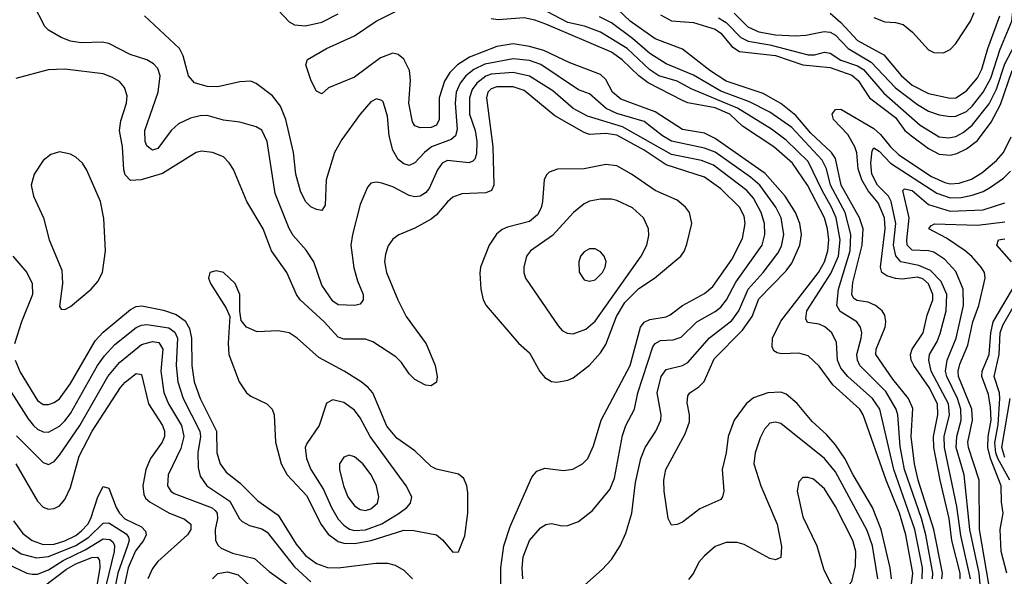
# Model space of a CAD drawing. Header units: inches. Extents: x 884549 to 1028252, y 526810 to 653624.
# Tile 135 of 256: x 955724 to 959328, y 555879 to 557915. Entities that reach past the tile are written whole.
import ezdxf

# ---------------------------------------------------------------- set-up
doc = ezdxf.new("R2010")
doc.units = ezdxf.units.IN
doc.header["$MEASUREMENT"] = 0
doc.layers.add('A9555', color=7, linetype='Continuous')

msp = doc.modelspace()

# ---------------------------------------------------------------- linework, layer by layer
at = {"layer": 'A9555', "color": 5}
for points, elevation in [([(958339.1, 557939.1), (958389.4, 557889.4), (958430, 557870.6), (958490, 557860.2), (958563.6, 557856.4), (958601.1, 557858.9), (958668, 557872), (958690, 557869.4), (958710, 557858.3), (958755.8, 557810), (958840, 557760), (958930, 557666.5), (959010, 557605.2), (959050, 557581.1), (959090, 557567.6), (959130, 557560.8), (959150, 557562), (959190, 557579.7), (959210, 557599), (959250, 557649.7), (959278.4, 557701.6), (959312.6, 557807.4), (959355.2, 557910), (959367.2, 558030)], 2960), ([(957565.7, 555870), (957562.9, 555910), (957566.6, 555950), (957589.9, 556010), (957630, 556056.5), (957650, 556068.9), (957670, 556071.7), (957710, 556063.6), (957730, 556064.9), (957770, 556079.6), (957820.6, 556119.4), (957883.7, 556196.3), (957901.7, 556238.3), (957930, 556393.7), (957943.2, 556430), (957974.3, 556490), (957986.5, 556550), (958041.7, 556718.3), (958050, 556730.7), (958070, 556741.1), (958115.4, 556744.6), (958145.6, 556754.4), (958201.9, 556810), (958270, 556847.2), (958290, 556863.9), (958311, 556890), (958344.8, 556955.2), (958441.9, 557090), (958451.6, 557130), (958449.9, 557170), (958438.2, 557210), (958410, 557262.3), (958385.3, 557290), (958263.4, 557383.4), (958219.9, 557400.1), (958110, 557422.6), (957930, 557522.9), (957802.4, 557562.4), (957750, 557591), (957674.9, 557654.9), (957590, 557708.3), (957530, 557722.3), (957450, 557716.3), (957430, 557708.8), (957396.8, 557683.2), (957380.2, 557659.8), (957370.1, 557630), (957370.3, 557570), (957391.6, 557510), (957397.5, 557470), (957395.8, 557424.2), (957390, 557405), (957382.4, 557397.6), (957368.1, 557392), (957290, 557400.4), (957270.2, 557390), (957253.5, 557366.5), (957222.8, 557297.2), (957210, 557281.4), (957190, 557269.4), (957170, 557266.7), (957150, 557272.1), (957090, 557303.9), (957050, 557317.6), (957030, 557320.5), (957010, 557317), (956997.2, 557302.8), (956970, 557239.3), (956942.1, 557130), (956936.3, 557090), (956947.3, 557007.3), (956960.2, 556960.2), (956981.6, 556910), (956981.7, 556890), (956970, 556875.1), (956951.3, 556870), (956890, 556872), (956870, 556885.6), (956830, 556944.2), (956801.1, 557030), (956772.4, 557072.4), (956725.7, 557125.7), (956711, 557151), (956659.1, 557279.1), (956630.4, 557470), (956610.7, 557510.7), (956590, 557523.4), (956530, 557540.2), (956470, 557548.1), (956410, 557564.9), (956384.2, 557564.2), (956350, 557555.7), (956305.6, 557534.4), (956279.2, 557510), (956230, 557444.5), (956210, 557437.6), (956202.8, 557442.8), (956190, 557454.3), (956183, 557470), (956181.9, 557510), (956231.6, 557650), (956238, 557710), (956230, 557736.5), (956214.3, 557754.3), (956190, 557768.3), (956128.2, 557788.2), (956050, 557828.2), (956026.5, 557833.5), (955948.7, 557831.3), (955910, 557836.9), (955875.8, 557850), (955830, 557877.2), (955816.4, 557890), (955773.7, 557973.7)], 3060), ([(956650, 557971.7), (956710, 557907.8), (956730, 557897), (956770, 557892.4), (956830, 557906.3), (956890, 557936.9)], 3040), ([(958914.8, 555870), (958910, 555909.8), (958876.7, 556050), (958845.4, 556130), (958774.4, 556250), (958744.6, 556310), (958710, 556359.4), (958677.1, 556397.1), (958624.8, 556444.8), (958570, 556511.4), (958530, 556545.2), (958510, 556553), (958462.4, 556550), (958410, 556532.4), (958383.3, 556510), (958338.8, 556450), (958317.6, 556390), (958310.1, 556330.1), (958295.8, 556270), (958300.8, 556190), (958297, 556170), (958290, 556159.5), (958213.9, 556126.1), (958150, 556076.9), (958130, 556067.8), (958110, 556066), (958098, 556090), (958082.7, 556190), (958081.2, 556230), (958089.1, 556270), (958159.5, 556400.5), (958175.5, 556444.5), (958176.1, 556470), (958166.6, 556513.4), (958170, 556538.7), (958176.5, 556550), (958210, 556571.9), (958228.9, 556591.1), (958265.9, 556674.1), (958370, 556779.1), (958404.5, 556830), (958430, 556893.7), (958530, 556996.9), (958550, 557024.6), (958579, 557090), (958585.6, 557130), (958579.2, 557170), (958564, 557210), (958525.7, 557270), (958452.8, 557352.8), (958270, 557480.7), (958230, 557500.1), (958150, 557514.2), (958050, 557578.9), (957924.7, 557624.7), (957893.8, 557650), (957870, 557696.4), (957850, 557714.8), (957737.6, 557757.6), (957642.4, 557802.4), (957590, 557817.7), (957530, 557826.7), (957470, 557817.5), (957370, 557778.2), (957326.2, 557750), (957298, 557722), (957278.7, 557690), (957259.4, 557630), (957259.6, 557550), (957250.1, 557529.9), (957230, 557521.4), (957190, 557519.2), (957170, 557527.1), (957161.8, 557541.8), (957147.9, 557610), (957154, 557694), (957150.3, 557730), (957130.6, 557770.6), (957110, 557787.8), (957090, 557793.3), (957044.6, 557775.4), (956950, 557705.6), (956854.2, 557665.8), (956830, 557644), (956810, 557654), (956791.4, 557691.4), (956771.8, 557750), (956778, 557770), (956847.3, 557810), (956950, 557856.1), (957029.1, 557910), (957110, 557950.1)], 3020), ([(959027, 555870), (959027.9, 555910), (959000.8, 556050), (958923.2, 556270), (958872.3, 556490), (958845.8, 556530), (958755.4, 556610), (958730, 556640.2), (958717.8, 556670), (958713.9, 556733.9), (958696.4, 556770), (958671.5, 556791.5), (958650, 556801.6), (958608, 556808), (958601.5, 556821.5), (958605.5, 556850), (958693.4, 556986.6), (958720.8, 557050), (958726.5, 557110), (958712, 557190), (958695.9, 557230), (958661.1, 557290), (958610, 557397), (958530, 557475), (958475.3, 557515.3), (958351.8, 557591.8), (958182.1, 557662.1), (958130.1, 557690.1), (958063.4, 557710), (958030, 557732.3), (957947.8, 557810), (957850.4, 557870), (957791.8, 557891.8), (957730, 557905.8), (957630, 557957.4)], 2960), ([(959099.4, 555870), (959101.1, 555890), (959069.3, 556050), (959012.2, 556230), (958999.6, 556290), (958987.5, 556390), (958992.8, 556492.8), (958977.1, 556530), (958919.6, 556599.6), (958857.9, 556690), (958859.4, 556710), (958891.7, 556790), (958894.7, 556810), (958890, 556834.6), (958881.2, 556850), (958856.5, 556870), (958830, 556881.6), (958788.2, 556888.2), (958776.2, 556896.2), (958770, 556909.8), (958773.3, 556953.3), (958807.9, 557090), (958810.9, 557150), (958797.3, 557190), (958730.4, 557310), (958710, 557407.7), (958695.7, 557430), (958619.9, 557499.9), (958565, 557565), (958510, 557609.3), (958444.8, 557644.8), (958310, 557690), (958250, 557729.4), (958150, 557807.1), (958050, 557845.8), (957958.6, 557910), (957913.4, 557953.3)], 2920), ([(958690, 557939.9), (958730, 557905.1), (958790, 557838.9), (958887.1, 557787.1), (958950, 557711.6), (958990, 557676.4), (959050, 557645.2), (959130, 557628), (959150, 557630.1), (959190, 557655), (959230, 557702.9), (959245.5, 557734.5), (959267.5, 557810), (959311.4, 557930)], 2980), ([(958850, 557924.1), (958890, 557907.5), (958930, 557905.1), (958958, 557898), (958991.8, 557870), (959050, 557805), (959070, 557795), (959105.3, 557794.7), (959130, 557806.6), (959150, 557828.7), (959203.5, 557910), (959217.9, 557942.1)], 3020), ([(957770, 555827.4), (957856.6, 555903.4), (957890, 555940.8), (957922, 555990), (957943.1, 556036.9), (957964.9, 556110), (957978.1, 556221.9), (957997.9, 556310), (958013.1, 556350), (958052.8, 556410), (958071, 556450), (958071.9, 556470), (958057.1, 556550), (958071.4, 556610), (958090, 556635.6), (958150, 556649.6), (958170, 556661), (958249.2, 556750.8), (958330, 556814.7), (958356, 556850), (958390.2, 556929.8), (958444.8, 556990), (958498.7, 557061.3), (958512.7, 557087.3), (958520.6, 557130), (958510.9, 557190), (958491.2, 557230), (958433.5, 557310), (958399.3, 557339.3), (958270, 557431.3), (958230, 557445.2), (958110, 557470.5), (958076.4, 557490), (958010, 557543.4), (957910, 557572.6), (957870.4, 557590), (957810, 557644.7), (957770, 557659.3), (957631.3, 557751.3), (957590, 557766), (957530, 557772.6), (957427.1, 557752.9), (957386.9, 557733.2), (957357.1, 557710), (957336.5, 557683.5), (957321.9, 557650), (957318.2, 557610), (957325.8, 557514.2), (957318.8, 557490), (957303.5, 557476.5), (957232, 557450), (957205.3, 557430), (957170, 557392.2), (957150, 557382.3), (957130, 557387.7), (957110, 557403.6), (957090, 557438.2), (957077, 557490), (957070, 557562.7), (957054.5, 557614.5), (957050, 557620.4), (957030, 557626), (957010, 557615.3), (956970, 557569.8), (956903.5, 557476.5), (956876, 557430), (956845.9, 557330), (956842.6, 557237.4), (956830, 557216.9), (956810, 557220.4), (956790, 557230.8), (956770, 557249.9), (956751.9, 557288.1), (956735.1, 557350), (956726.4, 557430), (956698.2, 557550), (956679.1, 557599.1), (956650, 557636.5), (956590, 557682.5), (956570, 557691), (956530, 557688), (956450, 557669.3), (956410, 557671.5), (956364.3, 557684.3), (956341.8, 557710), (956322.9, 557782.9), (956308.7, 557810), (956180.7, 557930)], 3040), ([(958988.5, 555850), (958992.8, 555890), (958967.8, 556030), (958944.6, 556110), (958895, 556230), (958810.8, 556470), (958798.5, 556490), (958700, 556580), (958650, 556647.1), (958610, 556685.2), (958575.5, 556695.5), (958512.9, 556692.9), (958496.4, 556696.4), (958484.1, 556704.1), (958478, 556718), (958479.9, 556750), (958510, 556811.8), (958647.9, 556990), (958670, 557030), (958682, 557070), (958685.4, 557110), (958681, 557150), (958670.2, 557190), (958607.8, 557310), (958552.6, 557390), (958484.3, 557450), (958370, 557525.3), (958323.4, 557570), (958270, 557592.4), (958170, 557611.2), (958150, 557619.6), (958024, 557684.1), (957989.8, 557709.8), (957929.2, 557769.2), (957890, 557797.1), (957650, 557899.6), (957610, 557913.9), (957570, 557922), (957475, 557915), (957450, 557918.3)], 2980), ([(959064.5, 555870), (959066.8, 555890), (959040.8, 556030), (959024.5, 556090), (958962.2, 556270), (958946.2, 556353.8), (958937.9, 556470), (958932.4, 556490), (958894.6, 556554.6), (958798.7, 556650), (958790.3, 556670), (958788.2, 556690), (958803.7, 556750), (958806, 556770), (958801.6, 556790), (958787.8, 556810), (958727.4, 556847.4), (958714.7, 556870), (958721, 556930), (958763.9, 557070), (958766.5, 557130), (958745.6, 557210), (958691.1, 557310), (958677.2, 557370), (958661.3, 557401.3), (958550, 557520.8), (958470, 557577.4), (958395.4, 557615.4), (958290, 557654.1), (958190, 557712.2), (958090, 557753.5), (958030, 557792.3), (957966.9, 557846.9), (957890, 557903.5), (957845.9, 557925.9)], 2940), ([(958070, 557933.4), (958110, 557911.6), (958190, 557905.2), (958270, 557880.5), (958290, 557866.1), (958330, 557817.1), (958359.2, 557799.2), (958490, 557784), (958590, 557749.9), (958690, 557740), (958770, 557712), (958792.5, 557692.5), (958835, 557630), (958930, 557557.5), (958964.3, 557510), (958987.7, 557490), (959050, 557444.6), (959090, 557423.7), (959130, 557419.8), (959154.5, 557425.5), (959190, 557442.4), (959230, 557473.8), (959279.2, 557540.8), (959314.4, 557605.6), (959356.6, 557730)], 2920), ([(958282.4, 557922.4), (958310, 557905.8), (958363.9, 557850), (958390, 557836.5), (958470, 557823.5), (958610, 557786.6), (958633, 557787), (958670, 557796.9), (958690, 557792.9), (958730, 557767.1), (958790, 557746.9), (958813, 557733), (958886.7, 557646.7), (959019.8, 557530), (959090, 557487.4), (959123.4, 557483.4), (959150, 557488.3), (959177.4, 557502.6), (959210, 557529.3), (959272.1, 557607.9), (959298.7, 557661.3), (959330, 557754.2), (959390.2, 557870), (959404, 557930)], 2940), ([(957485.1, 555850), (957485, 555910), (957496.4, 555990), (957519.3, 556060.7), (957598.1, 556241.9), (957616.6, 556263.4), (957645.8, 556274.2), (957714.1, 556265.9), (957749.2, 556270.8), (957784, 556290), (957803.1, 556310), (957824.1, 556355.9), (957852.2, 556450), (957958.9, 556650), (957996.3, 556790), (958010, 556808.5), (958030, 556818.5), (958090, 556828), (958104.6, 556835.4), (958150, 556870.1), (958230, 556913), (958260.5, 556939.5), (958330, 557038.6), (958370, 557114.6), (958379.9, 557170), (958376, 557196), (958358.9, 557230), (958290, 557296.5), (958230, 557339.2), (958090, 557384), (958010, 557437.7), (957910, 557493.5), (957870, 557499.1), (957810, 557495.7), (957790, 557502.1), (957683.4, 557563.4), (957570, 557656.1), (957529.7, 557670.3), (957470, 557670.3), (957450, 557662), (957437.6, 557650), (957433.1, 557630), (957455.3, 557450), (957459.6, 557310), (957451.4, 557290), (957430, 557282.1), (957342.1, 557277.9), (957310, 557266), (957290, 557249.1), (957250, 557201.2), (957230, 557186), (957170, 557153), (957111.8, 557128.2), (957090, 557112.4), (957072.3, 557087.7), (957062.6, 557057.5), (957059.3, 557030), (957067.1, 556990), (957108.4, 556890), (957139.3, 556830), (957212.1, 556730), (957244.9, 556650), (957252.7, 556610), (957250.3, 556589.7), (957230, 556576.2), (957210, 556578.7), (957170, 556598.9), (957150, 556619.7), (957121.7, 556661.7), (957101.2, 556681.3), (957016.3, 556736.3), (956990, 556746.4), (956910, 556745.9), (956890, 556753.7), (956839.1, 556810), (956751, 556890), (956736.8, 556910), (956701.9, 556990), (956646.1, 557070), (956615.3, 557150), (956555.8, 557250), (956506.8, 557366.8), (956491.5, 557391.5), (956470, 557413.6), (956429.9, 557429.9), (956390, 557433.9), (956370, 557429.9), (956247.5, 557352.5), (956169.4, 557329.4), (956130, 557327.5), (956110, 557348.2), (956105.6, 557365.6), (956100.6, 557450), (956089.5, 557510), (956094.1, 557545.9), (956115.3, 557610), (956117, 557637), (956107.5, 557667.5), (956089, 557689), (956064.5, 557704.5), (956030, 557716.9), (955890, 557734.3), (955828, 557732), (955710, 557699.8)], 3080), ([(959166.8, 555870), (959166.4, 555890), (959136.1, 556010), (959126.2, 556090), (959093, 556230), (959070.3, 556350), (959068.2, 556390), (959084.8, 556470), (959082.9, 556510), (959052.2, 556570), (958996.7, 556650), (958987.1, 556670), (958984.4, 556690), (958990.7, 556710), (959030.5, 556770), (959046, 556834), (959066.5, 556890), (959066.6, 556910), (959050, 556949.2), (959030, 556967), (959010, 556973.8), (958954.2, 556965.8), (958930, 556968), (958898.1, 556978.1), (958879.2, 556990), (958874.6, 557010), (958892.3, 557150), (958888.8, 557190), (958865.6, 557245.6), (958829.8, 557289.8), (958805.9, 557330), (958793.1, 557370), (958788.4, 557428.4), (958781.1, 557450), (958755, 557495), (958702.5, 557550), (958698.4, 557570), (958702.3, 557577.7), (958710, 557586.6), (958730, 557588.6), (958850, 557517), (958875.2, 557495.2), (958910.7, 557450.7), (958941.5, 557421.5), (959061.4, 557341.4), (959110, 557319.3), (959130, 557315.1), (959162.1, 557317.9), (959207.5, 557332.5), (959245.2, 557354.8), (959299.7, 557400.3), (959324.4, 557430), (959352.8, 557487.2)], 2880), ([(959203.7, 555870), (959168.7, 556028.7), (959153.7, 556133.7), (959108.4, 556350), (959108.1, 556390), (959126.9, 556470), (959124.1, 556510), (959060.6, 556630), (959051, 556670), (959054, 556690), (959082.1, 556737.9), (959093.2, 556766.8), (959114.8, 556850), (959117.4, 556910), (959097.1, 556957.1), (959057.6, 556997.6), (959015.5, 557015.5), (958949, 557029), (958931.4, 557051.4), (958921.8, 557090), (958930.8, 557170), (958914, 557250), (958903.8, 557270), (958864.3, 557310), (958842.8, 557350), (958839.1, 557390), (958844.4, 557435.6), (958850, 557446.2), (958870, 557434.4), (958910.9, 557390.8), (959080.8, 557280.8), (959130, 557264.1), (959170, 557265), (959210, 557272.9), (959250, 557287), (959277.4, 557302.6), (959324.4, 557335.6), (959350, 557361.1)], 2860), ([(959240, 555850), (959235.3, 555890), (959201.3, 556050), (959180.9, 556250), (959151.3, 556350), (959153.6, 556390), (959169.7, 556450.3), (959169.3, 556490), (959156.7, 556530), (959116.9, 556610), (959112.8, 556630), (959118.3, 556670), (959152.2, 556750), (959178.9, 556870), (959177.7, 556930), (959150, 556993.9), (959110, 557037.8), (959070, 557064.5), (959050, 557069.9), (958990, 557071.9), (958972.8, 557090), (958971.2, 557110), (958980.1, 557190), (958956.5, 557290), (958962.9, 557297.1), (958990, 557290.9), (959050, 557239.1), (959130, 557215.3), (959250, 557219.6), (959330, 557245)], 2840), ([(959271.7, 555850), (959237.2, 556050), (959236.2, 556230), (959196.8, 556350), (959194.5, 556370), (959211.7, 556450), (959209, 556490), (959160.1, 556610), (959158.5, 556630), (959164.6, 556655.4), (959194.9, 556725.1), (959212.8, 556810), (959234, 556870), (959258.2, 556970), (959254.9, 556990), (959243.2, 557010), (959208.6, 557048.6), (959184.3, 557070), (959116, 557116), (959051.3, 557150), (959058.3, 557161.7), (959071.9, 557168.1), (959230, 557163.2), (959330, 557176.3)], 2820), ([(959353.7, 557030), (959301, 557090), (959306.7, 557110), (959330, 557113.4)], 2780), ([(955699.7, 557050), (955750.1, 556990), (955770.1, 556950), (955770.7, 556910), (955730.5, 556809.5), (955705.1, 556730)], 3080), ([(959337.3, 555890), (959315.9, 555970), (959312.4, 556050), (959324.1, 556110), (959317.3, 556150), (959316.3, 556210), (959277.4, 556310), (959267.6, 556350), (959268.2, 556390), (959279.6, 556450), (959277.6, 556497.6), (959270, 556544.3), (959245, 556610), (959246.9, 556630), (959272.1, 556690), (959278, 556770), (959287.5, 556810), (959369.8, 556950.2)], 2780), ([(959347.7, 556230), (959303.7, 556310), (959296.6, 556330), (959292.6, 556367.4), (959305.4, 556434.6), (959311.7, 556530), (959309.8, 556550), (959290.4, 556610), (959308.4, 556690), (959312.5, 556770), (959322.4, 556797.6), (959387.9, 556912.1)], 2760), ([(955707.5, 556670), (955725.5, 556625.5), (955790, 556522.4), (955810, 556507.9), (955830, 556506.9), (955850, 556514.3), (955870, 556528.5), (955910, 556584.6), (956000.2, 556739.8), (956030, 556772.4), (956130, 556854.6), (956150, 556865.5), (956171.5, 556868.5), (956250, 556852.4), (956296.8, 556836.8), (956330, 556813.5), (956345.7, 556785.7), (956352.8, 556750), (956353.8, 556650), (956363.1, 556590), (956384.4, 556530), (956444.7, 556410), (956445.8, 556330), (956458.1, 556290), (956480.1, 556260.1), (956530, 556221), (956595.5, 556155.5), (956670, 556103.1), (956736.7, 555996.7), (956770, 555955.4), (956810, 555925.7), (956851.3, 555911.3), (956890, 555910.3), (957027.4, 555927.4), (957070, 555926.5), (957099, 555919), (957130, 555900.7), (957162.4, 555870)], 3080), ([(955669.5, 556589.5), (955754.7, 556454.7), (955775.1, 556430), (955790, 556416.6), (955810, 556407.2), (955830, 556406.5), (955870, 556428.7), (955890, 556447.8), (955910, 556474.4), (956009.3, 556650), (956034.8, 556685.2), (956072.7, 556727.3), (956150, 556788.9), (956170, 556797.9), (956190, 556800.1), (956270, 556788.2), (956292.5, 556772.5), (956302.1, 556750), (956297.4, 556650), (956303.1, 556590), (956322.7, 556530), (956383.8, 556410), (956385.8, 556390), (956376.1, 556330), (956377.2, 556277.2), (956385.1, 556245.1), (956409, 556210), (956493.5, 556153.5), (956528.9, 556088.9), (956539, 556079), (956565.1, 556065.1), (956610, 556053.1), (956630, 556040.4), (956730, 555914), (956790, 555858.5)], 3060), ([(955712.5, 556392.5), (955810, 556295.5), (955830, 556288.2), (955850, 556298.5), (955870, 556322.3), (955943.9, 556430), (956047.4, 556610), (956090, 556661.3), (956170, 556727.5), (956210, 556738.4), (956233.8, 556733.8), (956247.6, 556710), (956241, 556630), (956251.3, 556551.3), (956268.4, 556510), (956316.3, 556430), (956325.3, 556390), (956314, 556346), (956267.3, 556250), (956265.5, 556210), (956277.8, 556190), (956290, 556181.5), (956429.2, 556129.2), (956439.5, 556119.5), (956446.8, 556110), (956448.3, 556090), (956439.9, 556050), (956440.5, 556010), (956451, 555991), (956462.1, 555982.1), (956503.5, 555963.5), (956584.2, 555944.2), (956636.9, 555896.9), (956830, 555759)], 3040), ([(955709.6, 556290), (955790, 556154), (955810, 556131.3), (955830, 556124.5), (955850, 556126.4), (955870, 556137.2), (955890, 556159.4), (955910, 556203.5), (955941.9, 556318.1), (955990, 556409.6), (956093, 556570), (956110, 556589.5), (956150, 556620.9), (956170, 556616.9), (956195.4, 556510), (956246.7, 556430), (956254.3, 556410), (956254.2, 556390), (956245.4, 556370), (956202.4, 556310), (956185.5, 556270), (956174.5, 556210), (956178.5, 556178.5), (956185.1, 556165.1), (956202, 556150), (956270, 556111.2), (956327.4, 556087.4), (956350.8, 556070), (956351.1, 556050), (956338.7, 556030), (956230, 555932.5), (956210, 555907.4), (956193.3, 555870)], 3020), ([(959330, 556313.8), (959319, 556350), (959349.2, 556530)], 2740), ([(958864.9, 555870), (958845.4, 555990), (958826.5, 556046.5), (958710, 556260.9), (958670, 556309.9), (958510, 556437.9), (958490, 556443.2), (958470, 556439.4), (958450, 556417.4), (958434.9, 556385.1), (958415.8, 556330), (958411.4, 556290), (958436.3, 556210), (958496.2, 556070), (958512.6, 555987.4), (958510, 555947.8), (958490, 555939.3), (958470, 555944.5), (958375.2, 555995.2), (958350, 556002), (958310, 556002.6), (958270, 555987.6), (958230, 555954.3), (958209.5, 555930), (958190.1, 555889.9), (958172.6, 555867.4)], 3040), ([(955701.3, 556081.3), (955735.7, 556035.7), (955769.4, 556009.4), (955810, 555995), (955850, 555996.8), (955890, 556009), (955930, 556028.4), (955950, 556044.6), (955973.4, 556070), (955984.6, 556090), (956010, 556169.3), (956030, 556207.1), (956050, 556201.3), (956076.8, 556130), (956089.4, 556109.4), (956109.1, 556089.1), (956170, 556060.3), (956184.5, 556044.5), (956186.8, 556030), (956177.6, 556010), (956148.5, 555971.5), (956120.9, 555910), (956095.7, 555790)], 2980), ([(955686.8, 555990), (955730, 555961.6), (955785.9, 555945.8), (955830, 555950.7), (955930, 555991.2), (955977.5, 556022.5), (956030, 556073.5), (956050, 556074.4), (956114.3, 556034.3), (956122.4, 556022.4), (956124.6, 556010), (956119, 555990), (956083, 555890), (956059.4, 555770)], 2960), ([(955655.1, 555935.1), (955750, 555890.7), (955770, 555886.1), (955790, 555886.9), (955830, 555902.9), (955883.5, 555936.5), (955964.2, 555975.8), (956030, 556015.6), (956053.6, 556013.6), (956064.7, 556004.7), (956071.5, 555991.5), (956070.1, 555970), (956031.3, 555808.7)], 2940), ([(955810, 555840.2), (955895.5, 555904.5), (955930, 555924.3), (955987.9, 555947.9), (956008.8, 555948.8), (956016.2, 555936.2), (956017.9, 555910), (955999, 555801)], 2920), ([(956430.2, 555869.8), (956450, 555888.5), (956484.6, 555895.4), (956524.3, 555884.3), (956590, 555821.4)], 3020)]:
    msp.add_lwpolyline(points, dxfattribs=dict(at, elevation=elevation))
for points, elevation in [([(955870, 557431.6), (955838.2, 557421.8), (955810, 557399.7), (955776.8, 557350), (955766.8, 557310), (955775, 557270), (955810.9, 557190.9), (955832.3, 557110), (955878.8, 556998.8), (955881.4, 556950), (955870, 556866), (955876.4, 556856.4), (955890, 556854.7), (955910, 556866), (955985.8, 556930), (956010, 556958), (956027.4, 556990), (956038.4, 557070), (956031.9, 557188.1), (956019.5, 557250), (955970, 557364.4), (955953.8, 557390), (955930, 557412.5), (955910, 557423)], 3120), ([(957870, 557385.2), (957790, 557369.9), (957692, 557368), (957662.2, 557357.8), (957652.1, 557347.9), (957644, 557330), (957637.9, 557250), (957632.6, 557227.4), (957619, 557201), (957590, 557176.9), (957510, 557156), (957490, 557147.5), (957468.8, 557131.3), (957442.2, 557090), (957410.9, 557010), (957408, 556988), (957411.7, 556930), (957420.6, 556890), (957431, 556870), (957550, 556731.6), (957590, 556696), (957627.9, 556627.9), (957645.8, 556605.8), (957670, 556591.3), (957690, 556589.3), (957730, 556596.3), (957750, 556605.4), (957810, 556651.5), (957850, 556696.4), (957870, 556727), (957908.4, 556830), (957939.1, 556880.9), (957990, 556932.3), (958047.4, 556970), (958144, 557050), (958157.8, 557070), (958166.1, 557093.9), (958184.6, 557170), (958175.3, 557210), (958160.8, 557230), (958130, 557255.4), (958050, 557290.3), (957963, 557350), (957910, 557380.4)], 3120), ([(957850, 557259.1), (957810, 557251.3), (957790, 557242), (957750.6, 557209.4), (957674.2, 557125.8), (957594, 557070), (957579, 557050), (957568.9, 557010), (957568.9, 556990), (957575.8, 556970), (957694.7, 556794.7), (957710, 556778.2), (957728.3, 556768.3), (957750, 556765.8), (957796.8, 556783.2), (957830, 556811.8), (957998.6, 557050), (958019.1, 557090), (958026.3, 557126.3), (958025.5, 557150), (958007, 557190), (957967.3, 557227.3), (957910, 557253.7), (957890, 557258.6)], 3140), ([(957830, 557076.8), (957810, 557076.8), (957790, 557066.6), (957777.3, 557050), (957770.2, 557030), (957772.1, 556992.1), (957790, 556963.6), (957810, 556958.6), (957830, 556964.1), (957857.7, 556990), (957867.6, 557010), (957870.5, 557030.5), (957863.5, 557050), (957850, 557066)], 3160), ([(956443.2, 556996.8), (956420.5, 556990), (956415.3, 556970), (956422, 556950), (956480, 556860), (956493, 556830), (956487.8, 556732.2), (956490.1, 556690), (956527.1, 556590), (956553.8, 556550), (956570, 556537.5), (956628.5, 556510), (956647.7, 556490), (956655.2, 556470), (956660.4, 556370), (956681.8, 556290), (956703.4, 556250), (956774.3, 556174.3), (956828.1, 556068.1), (956853.1, 556033.1), (956890, 556006.4), (956910, 556000.3), (956950, 555998.4), (957010.3, 556009.7), (957130, 556047.2), (957166.2, 556046.2), (957250, 556030.1), (957272.2, 556012.2), (957310, 555967.4), (957330, 555968.7), (957353.2, 556026.8), (957364.1, 556110), (957364.6, 556184.6), (957361.2, 556210), (957350, 556236.8), (957330, 556252.7), (957250, 556271), (957230, 556280.2), (957170, 556337.9), (957104.2, 556384.2), (957068.5, 556428.5), (957016.3, 556550), (956999.9, 556570), (956974.1, 556590), (956911.2, 556630), (956819.6, 556679.6), (956740.2, 556750), (956710, 556769.9), (956670, 556776.4), (956592.9, 556772.9), (956554, 556790), (956534.8, 556814.8), (956529.5, 556849.5), (956529.7, 556910), (956512.8, 556950), (956470, 556990.8)], 3120), ([(956870, 556525.1), (956847.5, 556512.5), (956820.7, 556430), (956774.9, 556365.1), (956768.8, 556350), (956773.6, 556310), (956790.1, 556270), (956835.9, 556195.9), (956865.4, 556130), (956890, 556087.4), (956910, 556065.4), (956931.4, 556051.4), (956950, 556045.9), (956990, 556049.3), (957050, 556070.6), (957113.4, 556110), (957141.5, 556130), (957154, 556146.1), (957159.4, 556170), (957138.9, 556210), (957006.6, 556390), (956970, 556458.5), (956950, 556486.2), (956910, 556515)], 3140), ([(956930, 556321.5), (956910, 556314.8), (956895.2, 556290), (956894.3, 556270), (956908.8, 556210), (956925.8, 556170), (956950, 556136.8), (956970, 556122.9), (956990, 556119.8), (957010, 556125.1), (957033.3, 556146.7), (957039, 556170), (957030.4, 556210), (957011, 556250), (956980.6, 556290), (956950, 556316.5)], 3160), ([(958610, 556240.8), (958590, 556240.4), (958575.6, 556224.4), (958570.2, 556190), (958590, 556097), (958641.6, 555990), (958666.5, 555906.5), (958690, 555856.4), (958713.7, 555833.7), (958730, 555830.4), (958750, 555837.6), (958770, 555859.3), (958782.7, 555917.3), (958784.9, 555970), (958774, 556010), (958710, 556134.1), (958670, 556198.9), (958630, 556233.7)], 3060)]:
    msp.add_lwpolyline(points, close=True, dxfattribs=dict(at, elevation=elevation))

doc.saveas('drawing.dxf')
